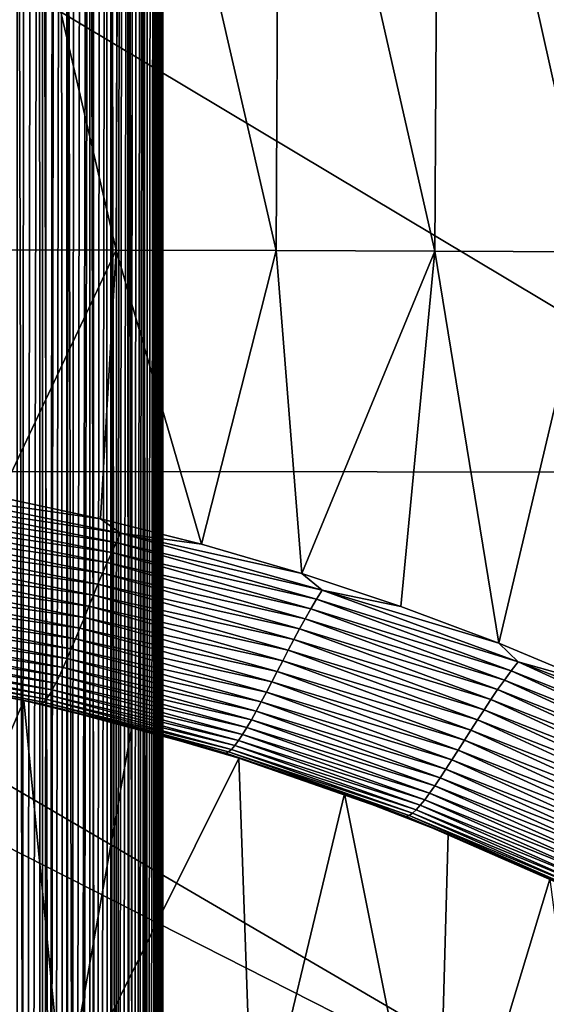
# Model space of a CAD drawing. Header units: metres. Extents: x -105 to 105, y -68 to 103.
# Tile 190 of 256: x 3.01 to 5.91, y 8.31 to 13.72. Entities that reach past the tile are written whole.
import ezdxf

# ---------------------------------------------------------------- set-up
doc = ezdxf.new("R2010")
doc.units = ezdxf.units.M
doc.layers.add('solid_FIT-BATH-150_SW0001', color=7, linetype='CONTINUOUS')
doc.layers.add('solid_FIT-BATH-150_SW0001_01', color=7, linetype='CONTINUOUS')

msp = doc.modelspace()

# ---------------------------------------------------------------- linework, layer by layer
at = {"layer": 'solid_FIT-BATH-150_SW0001'}
for points in [[(7.468359, 11.233982, 15.982239), (0, 15.701604, 16.032978), (0, 11.240217, 15.982179)], [(7.468359, 11.233982, 15.982239), (7.518811, 15.678356, 16.032923), (0, 15.701604, 16.032978)], [(7.418929, 6.905749, 15.924071), (0, 11.240217, 15.982179), (0, 10.669491, 15.975034)], [(7.418929, 6.905749, 15.924071), (7.468359, 11.233982, 15.982239), (0, 11.240217, 15.982179)], [(7.418929, 6.905749, 15.924071), (0, 10.669491, 15.975034), (0, 6.935082, 15.924421)]]:
    msp.add_3dface(points, dxfattribs=at)
at = {"layer": 'solid_FIT-BATH-150_SW0001_01'}
for points in [[(3, -33.664112, 59.796501), (3, 21.43195, 59.796501), (3.040517, 21.343046, 59.797527)], [(3, -33.664112, 59.796501), (3.040517, 21.343046, 59.797527), (3.080972, 21.254049, 59.80061)], [(3, -33.664112, 59.796501), (3.080972, 21.254049, 59.80061), (3.12122, 21.165051, 59.80574)], [(3.138919, -33.664112, 59.808655), (3, -33.664112, 59.796501), (3.12122, 21.165051, 59.80574)], [(3.138919, -33.664112, 59.808655), (3.12122, 21.165051, 59.80574), (3.161157, 21.076048, 59.812901)], [(3.138919, -33.664112, 59.808655), (3.161157, 21.076048, 59.812901), (3.20068, 20.987041, 59.822083)], [(3.138919, -33.664112, 59.808655), (3.20068, 20.987041, 59.822083), (3.207005, 20.972694, 59.823746)], [(3.138919, -33.664112, 59.808655), (3.207005, 20.972694, 59.823746), (3.239683, 20.898045, 59.833252)], [(3.273747, -33.664112, 59.844795), (3.138919, -33.664112, 59.808655), (3.239683, 20.898045, 59.833252)], [(3.273747, -33.664112, 59.844795), (3.239683, 20.898045, 59.833252), (3.278069, 20.809046, 59.846382)], [(3.273747, -33.664112, 59.844795), (3.278069, 20.809046, 59.846382), (3.315742, 20.720045, 59.861446)], [(3.273747, -33.664112, 59.844795), (3.315742, 20.720045, 59.861446), (3.352604, 20.631039, 59.878399)], [(3.273747, -33.664112, 59.844795), (3.352604, 20.631039, 59.878399), (3.38856, 20.542028, 59.897202)], [(3.273747, -33.664112, 59.844795), (3.38856, 20.542028, 59.897202), (3.399937, 20.513348, 59.903645)], [(3.400242, -33.664112, 59.90382), (3.273747, -33.664112, 59.844795), (3.399937, 20.513348, 59.903645)], [(3.400242, -33.664112, 59.90382), (3.399937, 20.513348, 59.903645), (3.423515, 20.453022, 59.917801)], [(3.400242, -33.664112, 59.90382), (3.423515, 20.453022, 59.917801), (3.457379, 20.364017, 59.940144)], [(3.400242, -33.664112, 59.90382), (3.457379, 20.364017, 59.940144), (3.490068, 20.275011, 59.964176)], [(3.514551, -33.664112, 59.983936), (3.400242, -33.664112, 59.90382), (3.490068, 20.275011, 59.964176)], [(3.514551, -33.664112, 59.983936), (3.490068, 20.275011, 59.964176), (3.521496, 20.186005, 59.989838)], [(3.514551, -33.664112, 59.983936), (3.521496, 20.186005, 59.989838), (3.551583, 20.096998, 60.017056)], [(3.514551, -33.664112, 59.983936), (3.551583, 20.096998, 60.017056), (3.565638, 20.053926, 60.030769)], [(3.514551, -33.664112, 59.983936), (3.565638, 20.053926, 60.030769), (3.580251, 20.007994, 60.045765)], [(3.514551, -33.664112, 59.983936), (3.580251, 20.007994, 60.045765), (3.607426, 19.918993, 60.075893)], [(3.613194, -33.664112, 60.082699), (3.514551, -33.664112, 59.983936), (3.607426, 19.918993, 60.075893)], [(3.613194, -33.664112, 60.082699), (3.607426, 19.918993, 60.075893), (3.633039, 19.829992, 60.107357)], [(3.613194, -33.664112, 60.082699), (3.633039, 19.829992, 60.107357), (3.657024, 19.740992, 60.140079)], [(3.613194, -33.664112, 60.082699), (3.657024, 19.740992, 60.140079), (3.679319, 19.651989, 60.173981)], [(3.613194, -33.664112, 60.082699), (3.679319, 19.651989, 60.173981), (3.692791, 19.594517, 60.196449)], [(3.693169, -33.664112, 60.197105), (3.613194, -33.664112, 60.082699), (3.692791, 19.594517, 60.196449)], [(3.693169, -33.664112, 60.197105), (3.692791, 19.594517, 60.196449), (3.699867, 19.562984, 60.208961)], [(3.693169, -33.664112, 60.197105), (3.699867, 19.562984, 60.208961), (3.718615, 19.473978, 60.244946)], [(3.693169, -33.664112, 60.197105), (3.718615, 19.473978, 60.244946), (3.735514, 19.384966, 60.28183)], [(3.693169, -33.664112, 60.197105), (3.735514, 19.384966, 60.28183), (3.750522, 19.295948, 60.319523)], [(3.75204, -33.664112, 60.323673), (3.693169, -33.664112, 60.197105), (3.750522, 19.295948, 60.319523)], [(3.75204, -33.664112, 60.323673), (3.750522, 19.295948, 60.319523), (3.7636, 19.206924, 60.357933)], [(3.75204, -33.664112, 60.323673), (3.7636, 19.206924, 60.357933), (3.772731, 19.135014, 60.389412)], [(3.75204, -33.664112, 60.323673), (3.772731, 19.135014, 60.389412), (3.774714, 19.117899, 60.396954)], [(3.75204, -33.664112, 60.323673), (3.774714, 19.117899, 60.396954), (3.783834, 19.028872, 60.436489)], [(3.788015, -33.664112, 60.458546), (3.75204, -33.664112, 60.323673), (3.783834, 19.028872, 60.436489)], [(3.788015, -33.664112, 60.458546), (3.783834, 19.028872, 60.436489), (3.790939, 18.93984, 60.476437)], [(3.788015, -33.664112, 60.458546), (3.790939, 18.93984, 60.476437), (3.796009, 18.850805, 60.516693)], [(3.788015, -33.664112, 60.458546), (3.796009, 18.850805, 60.516693), (3.799032, 18.761766, 60.557156)], [(3.788015, -33.664112, 60.458546), (3.799032, 18.761766, 60.557156), (3.8, 18.675392, 60.5965)], [(3, 18.675392, 72.796501), (3, -33.664112, 72.796501), (3.137956, -33.664112, 72.784515)], [(3, 18.675392, 72.796501), (3.137956, -33.664112, 72.784515), (3.138919, 18.675392, 72.784348)], [(3.138919, 18.675392, 72.784348), (3.137956, -33.664112, 72.784515), (3.272829, -33.664112, 72.748543)], [(3.273747, 18.675392, 72.748207), (3.138919, 18.675392, 72.784348), (3.272829, -33.664112, 72.748543)], [(3.273747, 18.675392, 72.748207), (3.272829, -33.664112, 72.748543), (3.399395, -33.664112, 72.689674)], [(3.400242, 18.675392, 72.689178), (3.273747, 18.675392, 72.748207), (3.399395, -33.664112, 72.689674)], [(3.400242, 18.675392, 72.689178), (3.399395, -33.664112, 72.689674), (3.513802, -33.664112, 72.609695)], [(3.514551, 18.675392, 72.60907), (3.400242, 18.675392, 72.689178), (3.513802, -33.664112, 72.609695)], [(3.514551, 18.675392, 72.60907), (3.513802, -33.664112, 72.609695), (3.612566, -33.664112, 72.511055)], [(3.613194, 18.675392, 72.510307), (3.514551, 18.675392, 72.60907), (3.612566, -33.664112, 72.511055)], [(3.613194, 18.675392, 72.510307), (3.612566, -33.664112, 72.511055), (3.692681, -33.664112, 72.396744)], [(3.693169, 18.675392, 72.395897), (3.613194, 18.675392, 72.510307), (3.692681, -33.664112, 72.396744)], [(3.693169, 18.675392, 72.395897), (3.692681, -33.664112, 72.396744), (3.751706, -33.664112, 72.270248)], [(3.75204, 18.675392, 72.269333), (3.693169, 18.675392, 72.395897), (3.751706, -33.664112, 72.270248)], [(3.75204, 18.675392, 72.269333), (3.751706, -33.664112, 72.270248), (3.787846, -33.664112, 72.135422)], [(3.788015, 18.675392, 72.13446), (3.75204, 18.675392, 72.269333), (3.787846, -33.664112, 72.135422)], [(3.788015, 18.675392, 72.13446), (3.787846, -33.664112, 72.135422), (3.8, -33.664112, 71.996498)], [(3.8, -33.664112, 60.5965), (3.788015, -33.664112, 60.458546), (3.8, 18.675392, 60.5965)], [(3.788015, 18.675392, 72.13446), (3.8, -33.664112, 71.996498), (3.8, 18.675392, 71.996498)], [(3.8, -33.664112, 71.996498), (3.8, -33.664112, 60.5965), (3.8, 18.675392, 60.5965)], [(3.8, 18.675392, 71.996498), (3.8, -33.664112, 71.996498), (3.8, 18.675392, 60.5965)], [(2.669517, 16.209249, -15.771826), (3.543693, 12.454204, -15.074218), (2.659189, 12.455615, -15.094683)], [(2.669517, 16.209249, -15.771826), (3.557905, 16.207552, -15.750689), (3.543693, 12.454204, -15.074218)], [(3.557905, 16.207552, -15.750689), (4.423046, 12.452021, -15.042031), (3.543693, 12.454204, -15.074218)], [(3.557905, 16.207552, -15.750689), (4.441158, 16.204922, -15.717449), (4.423046, 12.452021, -15.042031)], [(4.441158, 16.204922, -15.717449), (5.294869, 12.4489, -14.995496), (4.423046, 12.452021, -15.042031)], [(4.441158, 16.204922, -15.717449), (5.316881, 16.20116, -15.669394), (5.294869, 12.4489, -14.995496)], [(5.316881, 16.20116, -15.669394), (6.156785, 12.444677, -14.931983), (5.294869, 12.4489, -14.995496)], [(5.316881, 16.20116, -15.669394), (6.182678, 16.196064, -15.603812), (6.156785, 12.444677, -14.931983)], [(2.659189, 12.455615, -15.094683), (3.543693, 12.454204, -15.074218), (2.902202, 11.095747, -14.853306)], [(3.543693, 12.454204, -15.074218), (3.458632, 10.977686, -14.81977), (2.902202, 11.095747, -14.853306)], [(3.543693, 12.454204, -15.074218), (4.012667, 10.838345, -14.77815), (3.458632, 10.977686, -14.81977)], [(3.543693, 12.454204, -15.074218), (4.423046, 12.452021, -15.042031), (4.012667, 10.838345, -14.77815)], [(4.423046, 12.452021, -15.042031), (4.563682, 10.677587, -14.727871), (4.012667, 10.838345, -14.77815)], [(4.423046, 12.452021, -15.042031), (5.294869, 12.4489, -14.995496), (4.563682, 10.677587, -14.727871)], [(5.294869, 12.4489, -14.995496), (5.108951, 10.495976, -14.668572), (4.563682, 10.677587, -14.727871)], [(5.294869, 12.4489, -14.995496), (5.646329, 10.294182, -14.599934), (5.108951, 10.495976, -14.668572)], [(5.294869, 12.4489, -14.995496), (6.156785, 12.444677, -14.931983), (5.646329, 10.294182, -14.599934)], [(6.156785, 12.444677, -14.931983), (6.175697, 10.072268, -14.521417), (5.646329, 10.294182, -14.599934)], [(2.41986, 11.073412, -14.860602), (2.438241, 11.125898, -14.867199), (3.568819, 10.898605, -14.803927)], [(2.438241, 11.125898, -14.867199), (2.902202, 11.095747, -14.853306), (3.458632, 10.977686, -14.81977)], [(3.568819, 10.898605, -14.803927), (2.438241, 11.125898, -14.867199), (3.458632, 10.977686, -14.81977)], [(2.401201, 11.018033, -14.855227), (2.41986, 11.073412, -14.860602), (3.54443, 10.847293, -14.798694)], [(3.54443, 10.847293, -14.798694), (2.41986, 11.073412, -14.860602), (3.568819, 10.898605, -14.803927)], [(2.382332, 10.960183, -14.851275), (2.401201, 11.018033, -14.855227), (3.519693, 10.793203, -14.795153)], [(3.519693, 10.793203, -14.795153), (2.401201, 11.018033, -14.855227), (3.54443, 10.847293, -14.798694)], [(2.363311, 10.900309, -14.848946), (2.382332, 10.960183, -14.851275), (3.494705, 10.736747, -14.793474)], [(3.494705, 10.736747, -14.793474), (2.382332, 10.960183, -14.851275), (3.519693, 10.793203, -14.795153)], [(3.568819, 10.898605, -14.803927), (3.458632, 10.977686, -14.81977), (4.012667, 10.838345, -14.77815)], [(2.3442, 10.838889, -14.848427), (2.363311, 10.900309, -14.848946), (3.469551, 10.678358, -14.793821)], [(3.469551, 10.678358, -14.793821), (2.363311, 10.900309, -14.848946), (3.494705, 10.736747, -14.793474)], [(3.54443, 10.847293, -14.798694), (3.568819, 10.898605, -14.803927), (4.676172, 10.58598, -14.708097)], [(3.568819, 10.898605, -14.803927), (4.012667, 10.838345, -14.77815), (4.563682, 10.677587, -14.727871)], [(4.676172, 10.58598, -14.708097), (3.568819, 10.898605, -14.803927), (4.563682, 10.677587, -14.727871)], [(2.325078, 10.77652, -14.849871), (2.3442, 10.838889, -14.848427), (3.44432, 10.618508, -14.796344)], [(3.44432, 10.618508, -14.796344), (2.3442, 10.838889, -14.848427), (3.469551, 10.678358, -14.793821)], [(3.519693, 10.793203, -14.795153), (3.54443, 10.847293, -14.798694), (4.645573, 10.535996, -14.704928)], [(4.645573, 10.535996, -14.704928), (3.54443, 10.847293, -14.798694), (4.676172, 10.58598, -14.708097)], [(2.306018, 10.713818, -14.853426), (2.325078, 10.77652, -14.849871), (3.419119, 10.55778, -14.801141)], [(3.419119, 10.55778, -14.801141), (2.325078, 10.77652, -14.849871), (3.44432, 10.618508, -14.796344)], [(3.494705, 10.736747, -14.793474), (3.519693, 10.793203, -14.795153), (4.614651, 10.483424, -14.70415)], [(4.614651, 10.483424, -14.70415), (3.519693, 10.793203, -14.795153), (4.645573, 10.535996, -14.704928)], [(2.287096, 10.6514, -14.85924), (2.306018, 10.713818, -14.853426), (3.394054, 10.496776, -14.808305)], [(3.394054, 10.496776, -14.808305), (2.306018, 10.713818, -14.853426), (3.419119, 10.55778, -14.801141)], [(3.469551, 10.678358, -14.793821), (3.494705, 10.736747, -14.793474), (4.583526, 10.428656, -14.705885)], [(4.583526, 10.428656, -14.705885), (3.494705, 10.736747, -14.793474), (4.614651, 10.483424, -14.70415)], [(3.44432, 10.618508, -14.796344), (3.469551, 10.678358, -14.793821), (4.552302, 10.372111, -14.710245)], [(4.552302, 10.372111, -14.710245), (3.469551, 10.678358, -14.793821), (4.583526, 10.428656, -14.705885)], [(4.676172, 10.58598, -14.708097), (4.563682, 10.677587, -14.727871), (5.108951, 10.495976, -14.668572)], [(2.268389, 10.589882, -14.867458), (2.287096, 10.6514, -14.85924), (3.369237, 10.436099, -14.817928)], [(3.369237, 10.436099, -14.817928), (2.287096, 10.6514, -14.85924), (3.394054, 10.496776, -14.808305)], [(3.419119, 10.55778, -14.801141), (3.44432, 10.618508, -14.796344), (4.521088, 10.314244, -14.717319)], [(4.521088, 10.314244, -14.717319), (3.44432, 10.618508, -14.796344), (4.552302, 10.372111, -14.710245)], [(2.249972, 10.529914, -14.878221), (2.268389, 10.589882, -14.867458), (3.344777, 10.376353, -14.830101)], [(3.344777, 10.376353, -14.830101), (2.268389, 10.589882, -14.867458), (3.369237, 10.436099, -14.817928)], [(3.394054, 10.496776, -14.808305), (3.419119, 10.55778, -14.801141), (4.490014, 10.255616, -14.727133)], [(4.490014, 10.255616, -14.727133), (3.419119, 10.55778, -14.801141), (4.521088, 10.314244, -14.717319)], [(4.645573, 10.535996, -14.704928), (4.676172, 10.58598, -14.708097), (5.752546, 10.191189, -14.576508)], [(4.676172, 10.58598, -14.708097), (5.108951, 10.495976, -14.668572), (5.646329, 10.294182, -14.599934)], [(5.752546, 10.191189, -14.576508), (4.676172, 10.58598, -14.708097), (5.646329, 10.294182, -14.599934)], [(2.23193, 10.472172, -14.891656), (2.249972, 10.529914, -14.878221), (3.320783, 10.318174, -14.844903)], [(3.320783, 10.318174, -14.844903), (2.249972, 10.529914, -14.878221), (3.344777, 10.376353, -14.830101)], [(4.614651, 10.483424, -14.70415), (4.645573, 10.535996, -14.704928), (5.715348, 10.142531, -14.576201)], [(5.715348, 10.142531, -14.576201), (4.645573, 10.535996, -14.704928), (5.752546, 10.191189, -14.576508)], [(2.214345, 10.417335, -14.907893), (2.23193, 10.472172, -14.891656), (3.297376, 10.262222, -14.8624)], [(3.297376, 10.262222, -14.8624), (2.23193, 10.472172, -14.891656), (3.320783, 10.318174, -14.844903)], [(3.369237, 10.436099, -14.817928), (3.394054, 10.496776, -14.808305), (4.459212, 10.19681, -14.739697)], [(4.459212, 10.19681, -14.739697), (3.394054, 10.496776, -14.808305), (4.490014, 10.255616, -14.727133)], [(4.583526, 10.428656, -14.705885), (4.614651, 10.483424, -14.70415), (5.678, 10.091564, -14.579199)], [(5.678, 10.091564, -14.579199), (4.614651, 10.483424, -14.70415), (5.715348, 10.142531, -14.576201)], [(2.197299, 10.366079, -14.927062), (2.214345, 10.417335, -14.907893), (3.274673, 10.209163, -14.882659)], [(3.274673, 10.209163, -14.882659), (2.214345, 10.417335, -14.907893), (3.297376, 10.262222, -14.8624)], [(3.344777, 10.376353, -14.830101), (3.369237, 10.436099, -14.817928), (4.428816, 10.138406, -14.75502)], [(4.428816, 10.138406, -14.75502), (3.369237, 10.436099, -14.817928), (4.459212, 10.19681, -14.739697)], [(4.552302, 10.372111, -14.710245), (4.583526, 10.428656, -14.705885), (5.640641, 10.038653, -14.585561)], [(5.640641, 10.038653, -14.585561), (4.583526, 10.428656, -14.705885), (5.678, 10.091564, -14.579199)], [(2.18088, 10.319067, -14.949296), (2.197299, 10.366079, -14.927062), (3.252791, 10.159657, -14.905746)], [(3.252791, 10.159657, -14.905746), (2.197299, 10.366079, -14.927062), (3.274673, 10.209163, -14.882659)], [(3.320783, 10.318174, -14.844903), (3.344777, 10.376353, -14.830101), (4.398964, 10.080987, -14.773114)], [(4.398964, 10.080987, -14.773114), (3.344777, 10.376353, -14.830101), (4.428816, 10.138406, -14.75502)], [(4.521088, 10.314244, -14.717319), (4.552302, 10.372111, -14.710245), (5.603384, 9.984196, -14.595334)], [(5.603384, 9.984196, -14.595334), (4.552302, 10.372111, -14.710245), (5.640641, 10.038653, -14.585561)], [(2.165174, 10.276887, -14.974749), (2.18088, 10.319067, -14.949296), (3.231853, 10.114353, -14.931732)], [(3.231853, 10.114353, -14.931732), (2.18088, 10.319067, -14.949296), (3.252791, 10.159657, -14.905746)], [(3.297376, 10.262222, -14.8624), (3.320783, 10.318174, -14.844903), (4.369788, 10.025166, -14.79397)], [(4.369788, 10.025166, -14.79397), (3.320783, 10.318174, -14.844903), (4.398964, 10.080987, -14.773114)], [(4.490014, 10.255616, -14.727133), (4.521088, 10.314244, -14.717319), (5.566346, 9.928624, -14.608536)], [(5.566346, 9.928624, -14.608536), (4.521088, 10.314244, -14.717319), (5.603384, 9.984196, -14.595334)], [(5.752546, 10.191189, -14.576508), (5.646329, 10.294182, -14.599934), (6.175697, 10.072268, -14.521417)], [(2.13624, 10.209295, -15.035958), (2.150264, 10.240108, -15.003583), (3.193274, 10.03863, -14.992822)], [(2.150264, 10.240108, -15.003583), (2.165174, 10.276887, -14.974749), (3.211976, 10.073827, -14.960721)], [(3.193274, 10.03863, -14.992822), (2.150264, 10.240108, -15.003583), (3.211976, 10.073827, -14.960721)], [(3.211976, 10.073827, -14.960721), (2.165174, 10.276887, -14.974749), (3.231853, 10.114353, -14.931732)], [(3.274673, 10.209163, -14.882659), (3.297376, 10.262222, -14.8624), (4.341438, 9.971579, -14.817562)], [(4.341438, 9.971579, -14.817562), (3.297376, 10.262222, -14.8624), (4.369788, 10.025166, -14.79397)], [(4.459212, 10.19681, -14.739697), (4.490014, 10.255616, -14.727133), (5.52967, 9.87247, -14.62509)], [(5.52967, 9.87247, -14.62509), (4.490014, 10.255616, -14.727133), (5.566346, 9.928624, -14.608536)], [(2.111095, 10.167737, -15.112014), (2.123167, 10.185018, -15.072038), (3.159853, 9.986446, -15.066809)], [(2.123167, 10.185018, -15.072038), (2.13624, 10.209295, -15.035958), (3.175867, 10.009318, -15.028147)], [(3.159853, 9.986446, -15.066809), (2.123167, 10.185018, -15.072038), (3.175867, 10.009318, -15.028147)], [(3.175867, 10.009318, -15.028147), (2.13624, 10.209295, -15.035958), (3.193274, 10.03863, -14.992822)], [(3.252791, 10.159657, -14.905746), (3.274673, 10.209163, -14.882659), (4.314054, 9.920868, -14.843866)], [(4.314054, 9.920868, -14.843866), (3.274673, 10.209163, -14.882659), (4.341438, 9.971579, -14.817562)], [(4.428816, 10.138406, -14.75502), (4.459212, 10.19681, -14.739697), (5.493497, 9.816284, -14.644904)], [(5.493497, 9.816284, -14.644904), (4.459212, 10.19681, -14.739697), (5.52967, 9.87247, -14.62509)], [(5.715348, 10.142531, -14.576201), (5.752546, 10.191189, -14.576508), (6.790334, 9.717638, -14.406439)], [(5.752546, 10.191189, -14.576508), (6.175697, 10.072268, -14.521417), (6.697276, 9.830027, -14.432555)], [(6.790334, 9.717638, -14.406439), (5.752546, 10.191189, -14.576508), (6.697276, 9.830027, -14.432555)], [(2.100052, 10.157764, -15.156126), (2.111095, 10.167737, -15.112014), (3.145308, 9.970467, -15.108963)], [(3.132284, 9.961684, -15.15483), (2.100052, 10.157764, -15.156126), (3.145308, 9.970467, -15.108963)], [(2.435683, 10.098774, -15.203499), (2.100052, 10.157764, -15.156126), (3.132284, 9.961684, -15.15483)], [(3.145308, 9.970467, -15.108963), (2.111095, 10.167737, -15.112014), (3.159853, 9.986446, -15.066809)], [(3.231853, 10.114353, -14.931732), (3.252791, 10.159657, -14.905746), (4.287781, 9.873672, -14.872855)], [(4.287781, 9.873672, -14.872855), (3.252791, 10.159657, -14.905746), (4.314054, 9.920868, -14.843866)], [(4.398964, 10.080987, -14.773114), (4.428816, 10.138406, -14.75502), (5.457975, 9.760616, -14.667885)], [(5.457975, 9.760616, -14.667885), (4.428816, 10.138406, -14.75502), (5.493497, 9.816284, -14.644904)], [(5.678, 10.091564, -14.579199), (5.715348, 10.142531, -14.576201), (6.74595, 9.670161, -14.409881)], [(6.74595, 9.670161, -14.409881), (5.715348, 10.142531, -14.576201), (6.790334, 9.717638, -14.406439)], [(2.186723, 7.983248, -15.203499), (2.435683, 10.098774, -15.203499), (3.037053, 9.97915, -15.203499)], [(3.037053, 9.97915, -15.203499), (2.435683, 10.098774, -15.203499), (3.132284, 9.961684, -15.15483)], [(3.193274, 10.03863, -14.992822), (3.211976, 10.073827, -14.960721), (4.239151, 9.792247, -14.938862)], [(3.211976, 10.073827, -14.960721), (3.231853, 10.114353, -14.931732), (4.262766, 9.830613, -14.904512)], [(4.239151, 9.792247, -14.938862), (3.211976, 10.073827, -14.960721), (4.262766, 9.830613, -14.904512)], [(4.262766, 9.830613, -14.904512), (3.231853, 10.114353, -14.931732), (4.287781, 9.873672, -14.872855)], [(4.369788, 10.025166, -14.79397), (4.398964, 10.080987, -14.773114), (5.423252, 9.706017, -14.693938)], [(5.423252, 9.706017, -14.693938), (4.398964, 10.080987, -14.773114), (5.457975, 9.760616, -14.667885)], [(5.640641, 10.038653, -14.585561), (5.678, 10.091564, -14.579199), (6.701802, 9.620752, -14.417743)], [(6.701802, 9.620752, -14.417743), (5.678, 10.091564, -14.579199), (6.74595, 9.670161, -14.409881)], [(3.175867, 10.009318, -15.028147), (3.193274, 10.03863, -14.992822), (4.217072, 9.759106, -14.975943)], [(4.217072, 9.759106, -14.975943), (3.193274, 10.03863, -14.992822), (4.239151, 9.792247, -14.938862)], [(4.341438, 9.971579, -14.817562), (4.369788, 10.025166, -14.79397), (5.389474, 9.653068, -14.722945)], [(5.389474, 9.653068, -14.722945), (4.369788, 10.025166, -14.79397), (5.423252, 9.706017, -14.693938)], [(5.603384, 9.984196, -14.595334), (5.640641, 10.038653, -14.585561), (6.65803, 9.569746, -14.430009)], [(6.65803, 9.569746, -14.430009), (5.640641, 10.038653, -14.585561), (6.701802, 9.620752, -14.417743)], [(3.256901, 7.731475, -15.203499), (2.186723, 7.983248, -15.203499), (3.037053, 9.97915, -15.203499)], [(3.631102, 9.833805, -15.203499), (3.037053, 9.97915, -15.203499), (3.132284, 9.961684, -15.15483)], [(3.256901, 7.731475, -15.203499), (3.037053, 9.97915, -15.203499), (3.631102, 9.833805, -15.203499)], [(3.132284, 9.961684, -15.15483), (3.145308, 9.970467, -15.108963), (4.16138, 9.696271, -15.104019)], [(4.146654, 9.688934, -15.152691), (3.132284, 9.961684, -15.15483), (4.16138, 9.696271, -15.104019)], [(3.631102, 9.833805, -15.203499), (3.132284, 9.961684, -15.15483), (4.146654, 9.688934, -15.152691)], [(3.145308, 9.970467, -15.108963), (3.159853, 9.986446, -15.066809), (4.178077, 9.710631, -15.05845)], [(4.16138, 9.696271, -15.104019), (3.145308, 9.970467, -15.108963), (4.178077, 9.710631, -15.05845)], [(3.159853, 9.986446, -15.066809), (3.175867, 10.009318, -15.028147), (4.196674, 9.731722, -15.015792)], [(4.178077, 9.710631, -15.05845), (3.159853, 9.986446, -15.066809), (4.196674, 9.731722, -15.015792)], [(4.196674, 9.731722, -15.015792), (3.175867, 10.009318, -15.028147), (4.217072, 9.759106, -14.975943)], [(4.314054, 9.920868, -14.843866), (4.341438, 9.971579, -14.817562), (5.356801, 9.602371, -14.754763)], [(5.356801, 9.602371, -14.754763), (4.341438, 9.971579, -14.817562), (5.389474, 9.653068, -14.722945)], [(5.566346, 9.928624, -14.608536), (5.603384, 9.984196, -14.595334), (6.614745, 9.517511, -14.44665)], [(6.614745, 9.517511, -14.44665), (5.603384, 9.984196, -14.595334), (6.65803, 9.569746, -14.430009)], [(4.287781, 9.873672, -14.872855), (4.314054, 9.920868, -14.843866), (5.325384, 9.554534, -14.789248)], [(5.325384, 9.554534, -14.789248), (4.314054, 9.920868, -14.843866), (5.356801, 9.602371, -14.754763)], [(5.52967, 9.87247, -14.62509), (5.566346, 9.928624, -14.608536), (6.572061, 9.464446, -14.467595)], [(6.572061, 9.464446, -14.467595), (5.566346, 9.928624, -14.608536), (6.614745, 9.517511, -14.44665)], [(4.262766, 9.830613, -14.904512), (4.287781, 9.873672, -14.872855), (5.295381, 9.510161, -14.826259)], [(5.295381, 9.510161, -14.826259), (4.287781, 9.873672, -14.872855), (5.325384, 9.554534, -14.789248)], [(5.493497, 9.816284, -14.644904), (5.52967, 9.87247, -14.62509), (6.530111, 9.411046, -14.492651)], [(6.530111, 9.411046, -14.492651), (5.52967, 9.87247, -14.62509), (6.572061, 9.464446, -14.467595)], [(3.256901, 7.731475, -15.203499), (3.631102, 9.833805, -15.203499), (4.218853, 9.662375, -15.203499)], [(4.218853, 9.662375, -15.203499), (3.631102, 9.833805, -15.203499), (4.146654, 9.688934, -15.152691)], [(4.239151, 9.792247, -14.938862), (4.262766, 9.830613, -14.904512), (5.266948, 9.469844, -14.865662)], [(5.266948, 9.469844, -14.865662), (4.262766, 9.830613, -14.904512), (5.295381, 9.510161, -14.826259)], [(5.457975, 9.760616, -14.667885), (5.493497, 9.816284, -14.644904), (6.489033, 9.357819, -14.521604)], [(6.489033, 9.357819, -14.521604), (5.493497, 9.816284, -14.644904), (6.530111, 9.411046, -14.492651)], [(4.196674, 9.731722, -15.015792), (4.217072, 9.759106, -14.975943), (5.215403, 9.403445, -14.951369)], [(4.217072, 9.759106, -14.975943), (4.239151, 9.792247, -14.938862), (5.240239, 9.434104, -14.907384)], [(5.215403, 9.403445, -14.951369), (4.217072, 9.759106, -14.975943), (5.240239, 9.434104, -14.907384)], [(5.240239, 9.434104, -14.907384), (4.239151, 9.792247, -14.938862), (5.266948, 9.469844, -14.865662)], [(5.423252, 9.706017, -14.693938), (5.457975, 9.760616, -14.667885), (6.448966, 9.305272, -14.554235)], [(6.448966, 9.305272, -14.554235), (5.457975, 9.760616, -14.667885), (6.489033, 9.357819, -14.521604)], [(4.146654, 9.688934, -15.152691), (4.16138, 9.696271, -15.104019), (5.153557, 9.346908, -15.096448)], [(5.137527, 9.341213, -15.149328), (4.146654, 9.688934, -15.152691), (5.153557, 9.346908, -15.096448)], [(4.218853, 9.662375, -15.203499), (4.146654, 9.688934, -15.152691), (5.137527, 9.341213, -15.149328)], [(4.16138, 9.696271, -15.104019), (4.178077, 9.710631, -15.05845), (5.171938, 9.359386, -15.045911)], [(5.153557, 9.346908, -15.096448), (4.16138, 9.696271, -15.104019), (5.171938, 9.359386, -15.045911)], [(4.178077, 9.710631, -15.05845), (4.196674, 9.731722, -15.015792), (5.192591, 9.37837, -14.997563)], [(5.171938, 9.359386, -15.045911), (4.178077, 9.710631, -15.05845), (5.192591, 9.37837, -14.997563)], [(5.192591, 9.37837, -14.997563), (4.196674, 9.731722, -15.015792), (5.215403, 9.403445, -14.951369)], [(5.389474, 9.653068, -14.722945), (5.423252, 9.706017, -14.693938), (6.410052, 9.253917, -14.590328)], [(6.410052, 9.253917, -14.590328), (5.423252, 9.706017, -14.693938), (6.448966, 9.305272, -14.554235)], [(4.298645, 7.382286, -15.203499), (3.256901, 7.731475, -15.203499), (4.218853, 9.662375, -15.203499)], [(4.7989, 9.46545, -15.203499), (4.218853, 9.662375, -15.203499), (5.137527, 9.341213, -15.149328)], [(4.298645, 7.382286, -15.203499), (4.218853, 9.662375, -15.203499), (4.7989, 9.46545, -15.203499)], [(5.356801, 9.602371, -14.754763), (5.389474, 9.653068, -14.722945), (6.37243, 9.204289, -14.629634)], [(6.37243, 9.204289, -14.629634), (5.389474, 9.653068, -14.722945), (6.410052, 9.253917, -14.590328)], [(5.325384, 9.554534, -14.789248), (5.356801, 9.602371, -14.754763), (6.33625, 9.156946, -14.67187)], [(6.33625, 9.156946, -14.67187), (5.356801, 9.602371, -14.754763), (6.37243, 9.204289, -14.629634)], [(5.295381, 9.510161, -14.826259), (5.325384, 9.554534, -14.789248), (6.301657, 9.11245, -14.716754)], [(6.301657, 9.11245, -14.716754), (5.325384, 9.554534, -14.789248), (6.33625, 9.156946, -14.67187)], [(5.240239, 9.434104, -14.907384), (5.266948, 9.469844, -14.865662), (6.237817, 9.034223, -14.813354)], [(5.266948, 9.469844, -14.865662), (5.295381, 9.510161, -14.826259), (6.268795, 9.071361, -14.764005)], [(6.237817, 9.034223, -14.813354), (5.266948, 9.469844, -14.865662), (6.268795, 9.071361, -14.764005)], [(6.268795, 9.071361, -14.764005), (5.295381, 9.510161, -14.826259), (6.301657, 9.11245, -14.716754)], [(5.303945, 6.938475, -15.203499), (4.298645, 7.382286, -15.203499), (4.7989, 9.46545, -15.203499)], [(5.368294, 9.244006, -15.203499), (4.7989, 9.46545, -15.203499), (5.137527, 9.341213, -15.149328)], [(5.303945, 6.938475, -15.203499), (4.7989, 9.46545, -15.203499), (5.368294, 9.244006, -15.203499)], [(5.215403, 9.403445, -14.951369), (5.240239, 9.434104, -14.907384), (6.208865, 9.001519, -14.864614)], [(6.208865, 9.001519, -14.864614), (5.240239, 9.434104, -14.907384), (6.237817, 9.034223, -14.813354)], [(5.171938, 9.359386, -15.045911), (5.192591, 9.37837, -14.997563), (6.157623, 8.951272, -14.972196)], [(5.192591, 9.37837, -14.997563), (5.215403, 9.403445, -14.951369), (6.182086, 8.973715, -14.917617)], [(6.157623, 8.951272, -14.972196), (5.192591, 9.37837, -14.997563), (6.182086, 8.973715, -14.917617)], [(6.182086, 8.973715, -14.917617), (5.215403, 9.403445, -14.951369), (6.208865, 9.001519, -14.864614)], [(5.137527, 9.341213, -15.149328), (5.153557, 9.346908, -15.096448), (6.116149, 8.924265, -15.085542)], [(6.099336, 8.920341, -15.144373), (5.137527, 9.341213, -15.149328), (6.116149, 8.924265, -15.085542)], [(5.368294, 9.244006, -15.203499), (5.137527, 9.341213, -15.149328), (6.099336, 8.920341, -15.144373)], [(5.153557, 9.346908, -15.096448), (5.171938, 9.359386, -15.045911), (6.135607, 8.934662, -15.028187)], [(6.116149, 8.924265, -15.085542), (5.153557, 9.346908, -15.096448), (6.135607, 8.934662, -15.028187)], [(6.135607, 8.934662, -15.028187), (5.171938, 9.359386, -15.045911), (6.157623, 8.951272, -14.972196)], [(5.303945, 6.938475, -15.203499), (5.368294, 9.244006, -15.203499), (5.928224, 8.997518, -15.203499)], [(5.928224, 8.997518, -15.203499), (5.368294, 9.244006, -15.203499), (6.099336, 8.920341, -15.144373)], [(6.26476, 6.403328, -15.203499), (5.303945, 6.938475, -15.203499), (5.928224, 8.997518, -15.203499)]]:
    msp.add_3dface(points, dxfattribs=at)

doc.saveas('drawing.dxf')
